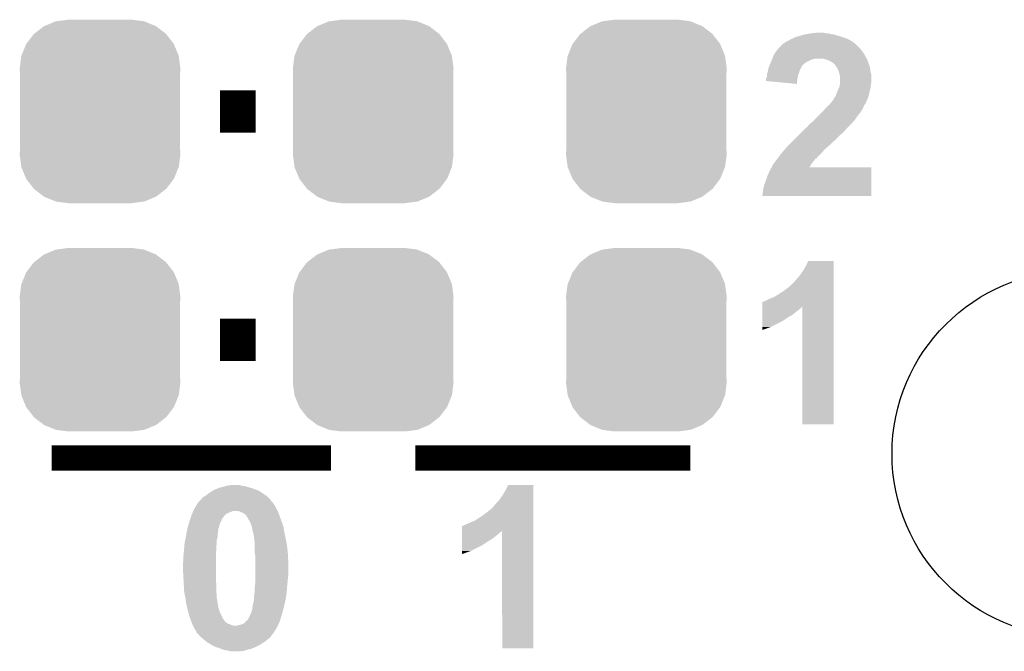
# Model space of a CAD drawing. Extents: x -1.3 to 24.2, y -3.9 to 39.2.
# Tile 30 of 37: x 11.8 to 17.7, y 29 to 32.8. Entities that reach past the tile are written whole.
import ezdxf

# ---------------------------------------------------------------- set-up
doc = ezdxf.new("R2010")
doc.units = 0
doc.layers.get('0').update_dxf_attribs({"linetype": 'CONTINUOUS'})
doc.layers.add('THERMO_10_CLICK_V101_GTO', color=14, linetype='CONTINUOUS')
doc.layers.add('THERMO_10_CLICK_V101_GTS', color=12, linetype='CONTINUOUS')

# ---------------------------------------------------------------- blocks, each defined once
blk = doc.blocks.new('ROUND_11')
blk.add_circle((0, 0), 1.0998)
blk = doc.blocks.new('CUSTOM_69')
for points in [[(-0.333154, 0.513288), (-0.266706, 0.541062), (0.334372, 0.513288), (0.265446, 0.541062)], [(-0.266706, 0.541062), (-0.259492, 0.54202), (0.265446, 0.541062), (0.263068, 0.54202)], [(-0.259492, 0.54202), (-0.1905, 0.55118), (0.263068, 0.54202), (0.1905, 0.55118)], [(-0.394942, 0.46695), (-0.337632, 0.511416), (0.39571, 0.46695), (0.33685, 0.511416)], [(-0.337632, 0.511416), (-0.333154, 0.513288), (0.33685, 0.511416), (0.334372, 0.513288)], [(-0.442246, 0.406212), (-0.39837, 0.46429), (0.442836, 0.406212), (0.397774, 0.46429)], [(-0.39837, 0.46429), (-0.394942, 0.46695), (0.397774, 0.46429), (0.39571, 0.46695)], [(-0.471976, 0.335286), (-0.444708, 0.402952), (0.472482, 0.335286), (0.4442, 0.402952)], [(-0.444708, 0.402952), (-0.442246, 0.406212), (0.4442, 0.402952), (0.442836, 0.406212)], [(-0.4826, 0.25908), (-0.47344, 0.331648), (0.4826, 0.25908), (0.472966, 0.331648)], [(-0.47344, 0.331648), (-0.471976, 0.335286), (0.472966, 0.331648), (0.472482, 0.335286)], [(-0.48133, 0.231872), (-0.4826, 0.25908), (0.48133, 0.231872), (0.4826, 0.25908)], [(-0.48133, -0.231872), (-0.48133, 0.231872), (0.48133, -0.231872), (0.48133, 0.231872)], [(-0.4826, -0.25908), (-0.48133, -0.231872), (0.4826, -0.25908), (0.48133, -0.231872)], [(-0.472964, -0.331648), (-0.4826, -0.25908), (0.47344, -0.331648), (0.4826, -0.25908)], [(-0.472482, -0.335286), (-0.472964, -0.331648), (0.471974, -0.335286), (0.47344, -0.331648)], [(-0.444198, -0.402952), (-0.472482, -0.335286), (0.444708, -0.402952), (0.471974, -0.335286)], [(-0.442836, -0.406212), (-0.444198, -0.402952), (0.442244, -0.406212), (0.444708, -0.402952)], [(-0.397772, -0.46429), (-0.442836, -0.406212), (0.39837, -0.46429), (0.442244, -0.406212)], [(-0.39571, -0.46695), (-0.397772, -0.46429), (0.39494, -0.46695), (0.39837, -0.46429)], [(-0.336848, -0.511416), (-0.39571, -0.46695), (0.337632, -0.511416), (0.39494, -0.46695)], [(-0.334372, -0.513288), (-0.336848, -0.511416), (0.333152, -0.513288), (0.337632, -0.511416)], [(-0.265444, -0.541062), (-0.334372, -0.513288), (0.266706, -0.541062), (0.333152, -0.513288)], [(-0.263068, -0.54202), (-0.265444, -0.541062), (0.25949, -0.54202), (0.266706, -0.541062)], [(-0.1905, -0.55118), (-0.263068, -0.54202), (0.1905, -0.55118), (0.25949, -0.54202)]]:
    blk.add_solid(points)

msp = doc.modelspace()

# ---------------------------------------------------------------- linework, layer by layer
at = {"layer": 'THERMO_10_CLICK_V101_GTO'}
for points, const_width in [([(13.02512, 32.2834), (13.23848, 32.2834)], 0.254), ([(13.02512, 30.9118), (13.23848, 30.9118)], 0.254), ([(12.0142, 30.2006), (13.6906, 30.2006)], 0.1524), ([(14.1986, 30.2006), (15.8496, 30.2006)], 0.1524)]:
    msp.add_lwpolyline(points, dxfattribs=dict(at, const_width=const_width))
for points in [[(16.431258, 32.70504), (16.441418, 32.71012), (16.819882, 32.70504), (16.810992, 32.71012)], [(16.441418, 32.71012), (16.449882, 32.7152), (16.810992, 32.71012), (16.802102, 32.7152)], [(16.449882, 32.7152), (16.454116, 32.71774), (16.802102, 32.7152), (16.796174, 32.71774)], [(16.454116, 32.71774), (16.46682, 32.72282), (16.796174, 32.71774), (16.784318, 32.72282)], [(16.46682, 32.72282), (16.482062, 32.730442), (16.784318, 32.72282), (16.761454, 32.730442)], [(16.482062, 32.730442), (16.499836, 32.73552), (16.761454, 32.730442), (16.74622, 32.73552)], [(16.499836, 32.73552), (16.5354, 32.74568), (16.74622, 32.73552), (16.710662, 32.74568)], [(16.5354, 32.74568), (16.550638, 32.74822), (16.710662, 32.74568), (16.692882, 32.74822)], [(16.550638, 32.74822), (16.581106, 32.753298), (16.692882, 32.74822), (16.677642, 32.753298)], [(16.581106, 32.753298), (16.581118, 32.7533), (16.677642, 32.753298), (16.662402, 32.7533)], [(16.581118, 32.7533), (16.603982, 32.75584), (16.662402, 32.7533), (16.649698, 32.75584)], [(16.359776, 32.636458), (16.37429, 32.656778), (16.888462, 32.636458), (16.87322, 32.656778)], [(16.37429, 32.656778), (16.377922, 32.661862), (16.87322, 32.656778), (16.86814, 32.661862)], [(16.377922, 32.661862), (16.385542, 32.669482), (16.86814, 32.661862), (16.860522, 32.669482)], [(16.385542, 32.669482), (16.390616, 32.674556), (16.860522, 32.669482), (16.857982, 32.674556)], [(16.390616, 32.674556), (16.393156, 32.677094), (16.857982, 32.674556), (16.855446, 32.677094)], [(16.393156, 32.677094), (16.393162, 32.6771), (16.855446, 32.677094), (16.852904, 32.6771)], [(16.393162, 32.6771), (16.405864, 32.6898), (16.852904, 32.6771), (16.840202, 32.6898)], [(16.405864, 32.6898), (16.408406, 32.689806), (16.840202, 32.6898), (16.840196, 32.689806)], [(16.408406, 32.689806), (16.410938, 32.692338), (16.840196, 32.689806), (16.837662, 32.692338)], [(16.410938, 32.692338), (16.410944, 32.692342), (16.837662, 32.692338), (16.837658, 32.692342)], [(16.410944, 32.692342), (16.416018, 32.694882), (16.837658, 32.692342), (16.834102, 32.694882)], [(16.416018, 32.694882), (16.421104, 32.699962), (16.834102, 32.694882), (16.826992, 32.699962)], [(16.421104, 32.699962), (16.431258, 32.70504), (16.826992, 32.699962), (16.819882, 32.70504)], [(16.33728, 32.5882), (16.339312, 32.59328), (16.56334, 32.5882), (16.5735, 32.59328)], [(16.339312, 32.59328), (16.341342, 32.598358), (16.5735, 32.59328), (16.58874, 32.598358)], [(16.341342, 32.598358), (16.34236, 32.6009), (16.58874, 32.598358), (16.601438, 32.6009)], [(16.34236, 32.6009), (16.351504, 32.62376), (16.90855, 32.6009), (16.89608, 32.62376)], [(16.351504, 32.62376), (16.352522, 32.626302), (16.89608, 32.62376), (16.894556, 32.626302)], [(16.352522, 32.626302), (16.359776, 32.636458), (16.894556, 32.626302), (16.888462, 32.636458)], [(16.6624, 32.59582), (16.644618, 32.6009), (16.91132, 32.59582), (16.90855, 32.6009)], [(16.677642, 32.59074), (16.6624, 32.59582), (16.913274, 32.59074), (16.91132, 32.59582)], [(16.690342, 32.58566), (16.677642, 32.59074), (16.915228, 32.58566), (16.913274, 32.59074)], [(16.314842, 32.52216), (16.31696, 32.534862), (16.50492, 32.52216), (16.509152, 32.534862)], [(16.31696, 32.534862), (16.317684, 32.537402), (16.509152, 32.534862), (16.51, 32.537402)], [(16.317684, 32.537402), (16.321314, 32.550102), (16.51, 32.537402), (16.51762, 32.550102)], [(16.321314, 32.550102), (16.32204, 32.552642), (16.51762, 32.550102), (16.51889, 32.552642)], [(16.32204, 32.552642), (16.325302, 32.560256), (16.51889, 32.552642), (16.522698, 32.560256)], [(16.325302, 32.560256), (16.327482, 32.565342), (16.522698, 32.560256), (16.527782, 32.565342)], [(16.327482, 32.565342), (16.332924, 32.57804), (16.527782, 32.565342), (16.543024, 32.57804)], [(16.332924, 32.57804), (16.33728, 32.5882), (16.543024, 32.57804), (16.56334, 32.5882)], [(16.700502, 32.578042), (16.690342, 32.58566), (16.91816, 32.578042), (16.915228, 32.58566)], [(16.710654, 32.57296), (16.700502, 32.578042), (16.920114, 32.57296), (16.91816, 32.578042)], [(16.713194, 32.567896), (16.710654, 32.57296), (16.922062, 32.567896), (16.920114, 32.57296)], [(16.71573, 32.56788), (16.713194, 32.567896), (16.922068, 32.56788), (16.922062, 32.567896)], [(16.719118, 32.562802), (16.71573, 32.56788), (16.92402, 32.562802), (16.922068, 32.56788)], [(16.73098, 32.545018), (16.719118, 32.562802), (16.9291, 32.545018), (16.92402, 32.562802)], [(16.736058, 32.537404), (16.73098, 32.545018), (16.930052, 32.537404), (16.9291, 32.545018)], [(16.740294, 32.5247), (16.736058, 32.537404), (16.93164, 32.5247), (16.930052, 32.537404)], [(16.30426, 32.47644), (16.304262, 32.481524), (16.49222, 32.47644), (16.493236, 32.481524)], [(16.30426, 32.466302), (16.30426, 32.47644), (16.491288, 32.466302), (16.49222, 32.47644)], [(16.304262, 32.481524), (16.30934, 32.491684), (16.493236, 32.481524), (16.495268, 32.491684)], [(16.30934, 32.501838), (16.309342, 32.504382), (16.4973, 32.501838), (16.498252, 32.504382)], [(16.30934, 32.491684), (16.30934, 32.501838), (16.495268, 32.491684), (16.4973, 32.501838)], [(16.309342, 32.504382), (16.31442, 32.51962), (16.498252, 32.504382), (16.503966, 32.51962)], [(16.31442, 32.51962), (16.314842, 32.52216), (16.503966, 32.51962), (16.50492, 32.52216)], [(16.746218, 32.506922), (16.740294, 32.5247), (16.936086, 32.506922), (16.93164, 32.5247)], [(16.746644, 32.504378), (16.746218, 32.506922), (16.93672, 32.504378), (16.936086, 32.506922)], [(16.74876, 32.491682), (16.746644, 32.504378), (16.93672, 32.491682), (16.93672, 32.504378)], [(16.74876, 32.458658), (16.74876, 32.491682), (16.93672, 32.458658), (16.93672, 32.491682)], [(16.489656, 32.448502), (16.30426, 32.466302), (16.489656, 32.448502), (16.491288, 32.466302)], [(16.732794, 32.40278), (16.741502, 32.4231), (16.92656, 32.40278), (16.93164, 32.4231)], [(16.741502, 32.4231), (16.74368, 32.428182), (16.93164, 32.4231), (16.932274, 32.428182)], [(16.74368, 32.428182), (16.747488, 32.44342), (16.932274, 32.428182), (16.93418, 32.44342)], [(16.747488, 32.44342), (16.74876, 32.448502), (16.93418, 32.44342), (16.935026, 32.448502)], [(16.74876, 32.448502), (16.74876, 32.458658), (16.935026, 32.448502), (16.93672, 32.458658)], [(16.703038, 32.3469), (16.70875, 32.354516), (16.90878, 32.3469), (16.91132, 32.354516)], [(16.70875, 32.354516), (16.710658, 32.35706), (16.91132, 32.354516), (16.913856, 32.35706)], [(16.710658, 32.35706), (16.71066, 32.357062), (16.913856, 32.35706), (16.913856, 32.357062)], [(16.71066, 32.357062), (16.710664, 32.359606), (16.913856, 32.357062), (16.914704, 32.359606)], [(16.710664, 32.359606), (16.71574, 32.36722), (16.914704, 32.359606), (16.917242, 32.36722)], [(16.71574, 32.36722), (16.72336, 32.37738), (16.917242, 32.36722), (16.92063, 32.37738)], [(16.72336, 32.37738), (16.724206, 32.37992), (16.92063, 32.37738), (16.921478, 32.37992)], [(16.724206, 32.37992), (16.72844, 32.392618), (16.921478, 32.37992), (16.9243, 32.392618)], [(16.72844, 32.392618), (16.732794, 32.40278), (16.9243, 32.392618), (16.92656, 32.40278)], [(16.64716, 32.28594), (16.661014, 32.30118), (16.876394, 32.28594), (16.885918, 32.30118)], [(16.661014, 32.30118), (16.672562, 32.313882), (16.885918, 32.30118), (16.891362, 32.313882)], [(16.672562, 32.313882), (16.678912, 32.318962), (16.891362, 32.313882), (16.89354, 32.318962)], [(16.678912, 32.318962), (16.685262, 32.324042), (16.89354, 32.318962), (16.896926, 32.324042)], [(16.685262, 32.324042), (16.693386, 32.334198), (16.896926, 32.324042), (16.903698, 32.334198)], [(16.693386, 32.334198), (16.69542, 32.33674), (16.903698, 32.334198), (16.904714, 32.33674)], [(16.69542, 32.33674), (16.703038, 32.3469), (16.904714, 32.33674), (16.90878, 32.3469)], [(16.594326, 32.232598), (16.59636, 32.23514), (16.837658, 32.232598), (16.839436, 32.23514)], [(16.59636, 32.23514), (16.61922, 32.258), (16.839436, 32.23514), (16.85544, 32.258)], [(16.61922, 32.258), (16.64208, 32.28086), (16.85544, 32.258), (16.87322, 32.28086)], [(16.64208, 32.28086), (16.64716, 32.28594), (16.87322, 32.28086), (16.876394, 32.28594)], [(16.52778, 32.1691), (16.54454, 32.18434), (16.778392, 32.1691), (16.79194, 32.18434)], [(16.54454, 32.18434), (16.55572, 32.194504), (16.79194, 32.18434), (16.802102, 32.194504)], [(16.55572, 32.194504), (16.555726, 32.197046), (16.802102, 32.194504), (16.804644, 32.197046)], [(16.555726, 32.197046), (16.5735, 32.21482), (16.804644, 32.197046), (16.822418, 32.21482)], [(16.5735, 32.21482), (16.573502, 32.214822), (16.822418, 32.21482), (16.822418, 32.214822)], [(16.573502, 32.214822), (16.586202, 32.222444), (16.822418, 32.214822), (16.828138, 32.222444)], [(16.586202, 32.222444), (16.588228, 32.224978), (16.828138, 32.222444), (16.83004, 32.224978)], [(16.588228, 32.224978), (16.594326, 32.232598), (16.83004, 32.224978), (16.837658, 32.232598)], [(16.464278, 32.1056), (16.497298, 32.13862), (16.713196, 32.1056), (16.74622, 32.13862)], [(16.497298, 32.13862), (16.520158, 32.16148), (16.74622, 32.13862), (16.77162, 32.16148)], [(16.520158, 32.16148), (16.52778, 32.1691), (16.77162, 32.16148), (16.778392, 32.1691)], [(16.40985, 32.04718), (16.41856, 32.05734), (16.6497, 32.04718), (16.659858, 32.05734)], [(16.41856, 32.05734), (16.425228, 32.064962), (16.659858, 32.05734), (16.66748, 32.064962)], [(16.425228, 32.064962), (16.436338, 32.07766), (16.66748, 32.064962), (16.682296, 32.07766)], [(16.436338, 32.07766), (16.438878, 32.0802), (16.682296, 32.07766), (16.68526, 32.0802)], [(16.438878, 32.0802), (16.454116, 32.095438), (16.68526, 32.0802), (16.700498, 32.095438)], [(16.454116, 32.095438), (16.4592, 32.100522), (16.700498, 32.095438), (16.708116, 32.100522)], [(16.4592, 32.100522), (16.464262, 32.105584), (16.708116, 32.100522), (16.710654, 32.105584)], [(16.464262, 32.105584), (16.464278, 32.1056), (16.710654, 32.105584), (16.713196, 32.1056)], [(16.3703, 31.99638), (16.372326, 31.998914), (16.5989, 31.99638), (16.601434, 31.998914)], [(16.372326, 31.998914), (16.372332, 31.99892), (16.601434, 31.998914), (16.603976, 31.99892)], [(16.372332, 31.99892), (16.376394, 32.003998), (16.603976, 31.99892), (16.609058, 32.003998)], [(16.376394, 32.003998), (16.38046, 32.00908), (16.609058, 32.003998), (16.612446, 32.00908)], [(16.38046, 32.00908), (16.382152, 32.011618), (16.612446, 32.00908), (16.61414, 32.011618)], [(16.382152, 32.011618), (16.39062, 32.02432), (16.61414, 32.011618), (16.628958, 32.02432)], [(16.39062, 32.02432), (16.392734, 32.026858), (16.628958, 32.02432), (16.63192, 32.026858)], [(16.392734, 32.026858), (16.40332, 32.03956), (16.63192, 32.026858), (16.643032, 32.03956)], [(16.40332, 32.03956), (16.40985, 32.04718), (16.643032, 32.03956), (16.6497, 32.04718)], [(16.32712, 31.9278), (16.338046, 31.948096), (16.936716, 31.9278), (16.93672, 31.948096)], [(16.338046, 31.948096), (16.338058, 31.94812), (16.93672, 31.948096), (16.565922, 31.94812)], [(16.338058, 31.94812), (16.3449, 31.960826), (16.565922, 31.94812), (16.57315, 31.960826)], [(16.3449, 31.960826), (16.344906, 31.963366), (16.57315, 31.960826), (16.574596, 31.963366)], [(16.344906, 31.963366), (16.347438, 31.9659), (16.574596, 31.963366), (16.576038, 31.9659)], [(16.347438, 31.9659), (16.347442, 31.965904), (16.576038, 31.9659), (16.57604, 31.965904)], [(16.347442, 31.965904), (16.349982, 31.970978), (16.57604, 31.965904), (16.579664, 31.970978)], [(16.349982, 31.970978), (16.35506, 31.976062), (16.579664, 31.970978), (16.583296, 31.976062)], [(16.35506, 31.976062), (16.360774, 31.98368), (16.583296, 31.976062), (16.58874, 31.98368)], [(16.360774, 31.98368), (16.364582, 31.988758), (16.58874, 31.98368), (16.593818, 31.988758)], [(16.364582, 31.988758), (16.3703, 31.99638), (16.593818, 31.988758), (16.5989, 31.99638)], [(16.30172, 31.8643), (16.31188, 31.89478), (16.936708, 31.8643), (16.936712, 31.89478)], [(16.31188, 31.89478), (16.32712, 31.9278), (16.936712, 31.89478), (16.936716, 31.9278)], [(16.28648, 31.810962), (16.291562, 31.83636), (16.9367, 31.810962), (16.936704, 31.83636)], [(16.291562, 31.83636), (16.30172, 31.8643), (16.936704, 31.83636), (16.936708, 31.8643)], [(16.2814, 31.775424), (16.281402, 31.780484), (16.936696, 31.775424), (16.936696, 31.780484)], [(16.936696, 31.7754), (16.2814, 31.775424), (16.936696, 31.7754), (16.936696, 31.775424)], [(16.281402, 31.780484), (16.28394, 31.785564), (16.936696, 31.780484), (16.936696, 31.785564)], [(16.28394, 31.785564), (16.283942, 31.793182), (16.936696, 31.785564), (16.936698, 31.793182)], [(16.283942, 31.793182), (16.28648, 31.800804), (16.936698, 31.793182), (16.936698, 31.800804)], [(16.28648, 31.800804), (16.28648, 31.810962), (16.936698, 31.800804), (16.9367, 31.810962)], [(16.525242, 31.32328), (16.54302, 31.35376), (16.710658, 31.32328), (16.710658, 31.35376)], [(16.54302, 31.35376), (16.558262, 31.384216), (16.710658, 31.35376), (16.71066, 31.384216)], [(16.558262, 31.384216), (16.558276, 31.38424), (16.71066, 31.384216), (16.558276, 31.38424)], [(16.4846, 31.27248), (16.504918, 31.295338), (16.710656, 31.27248), (16.710656, 31.295338)], [(16.504918, 31.295338), (16.525242, 31.32328), (16.710656, 31.295338), (16.710658, 31.32328)], [(16.43888, 31.226762), (16.441424, 31.2293), (16.710656, 31.226762), (16.710656, 31.2293)], [(16.441424, 31.2293), (16.443966, 31.229316), (16.710656, 31.2293), (16.710656, 31.229316)], [(16.443966, 31.229316), (16.446504, 31.234378), (16.710656, 31.229316), (16.710656, 31.234378)], [(16.446504, 31.234378), (16.454122, 31.239462), (16.710656, 31.234378), (16.710656, 31.239462)], [(16.454122, 31.239462), (16.46936, 31.2547), (16.710656, 31.239462), (16.710656, 31.2547)], [(16.46936, 31.2547), (16.4846, 31.27248), (16.710656, 31.2547), (16.710656, 31.27248)], [(16.352522, 31.16834), (16.37792, 31.183578), (16.710654, 31.16834), (16.710654, 31.183578)], [(16.37792, 31.183578), (16.4084, 31.2039), (16.710654, 31.183578), (16.710654, 31.2039)], [(16.4084, 31.2039), (16.43888, 31.226762), (16.710654, 31.2039), (16.710656, 31.226762)], [(16.281418, 31.10992), (16.281424, 31.13786), (16.710652, 31.10992), (16.710652, 31.13786)], [(16.281418, 31.109904), (16.281418, 31.10992), (16.520154, 31.109904), (16.522676, 31.10992)], [(16.281418, 31.10484), (16.281418, 31.109904), (16.517614, 31.10484), (16.520154, 31.109904)], [(16.281424, 31.13786), (16.28394, 31.137884), (16.710652, 31.13786), (16.710652, 31.137884)], [(16.28394, 31.137884), (16.283964, 31.1404), (16.710652, 31.137884), (16.710654, 31.1404)], [(16.283964, 31.1404), (16.289024, 31.140402), (16.710654, 31.1404), (16.710654, 31.140402)], [(16.289024, 31.140402), (16.30934, 31.15056), (16.710654, 31.140402), (16.710654, 31.15056)], [(16.30934, 31.15056), (16.32712, 31.15818), (16.710654, 31.15056), (16.710654, 31.15818)], [(16.32712, 31.15818), (16.352522, 31.16834), (16.710654, 31.15818), (16.710654, 31.16834)], [(16.5227, 30.403824), (16.522676, 31.10992), (16.710636, 30.403824), (16.710652, 31.10992)], [(16.28141, 31.04642), (16.281412, 31.056582), (16.436338, 31.04642), (16.454122, 31.056582)], [(16.281412, 31.06674), (16.281416, 31.08706), (16.46936, 31.06674), (16.49476, 31.08706)], [(16.281412, 31.056582), (16.281412, 31.06674), (16.454122, 31.056582), (16.46936, 31.06674)], [(16.281416, 31.09468), (16.281418, 31.102298), (16.504918, 31.09468), (16.512542, 31.102298)], [(16.281416, 31.08706), (16.281416, 31.09468), (16.49476, 31.08706), (16.504918, 31.09468)], [(16.281418, 31.102298), (16.281418, 31.10484), (16.512542, 31.102298), (16.517614, 31.10484)], [(16.281402, 30.988), (16.281406, 31.021022), (16.332198, 30.988), (16.39824, 31.021022)], [(16.281406, 31.021022), (16.281408, 31.03372), (16.39824, 31.021022), (16.41856, 31.03372)], [(16.281408, 31.03372), (16.28141, 31.04642), (16.41856, 31.03372), (16.436338, 31.04642)], [(16.2814, 30.970252), (16.281402, 30.988), (16.2814, 30.970252), (16.332198, 30.988)], [(16.710636, 30.4038), (16.5227, 30.403824), (16.710636, 30.4038), (16.710636, 30.403824)], [(12.950824, 29.9847), (12.954, 29.98724), (13.28674, 29.9847), (13.283186, 29.98724)], [(12.954, 29.98724), (12.969238, 29.9974), (13.283186, 29.98724), (13.268962, 29.9974)], [(12.969238, 29.9974), (12.984478, 30.00756), (13.268962, 29.9974), (13.251182, 30.00756)], [(12.984478, 30.00756), (12.996326, 30.012638), (13.251182, 30.00756), (13.2334, 30.012638)], [(12.996326, 30.012638), (13.00226, 30.01518), (13.2334, 30.012638), (13.227472, 30.01518)], [(13.00226, 30.01518), (13.015808, 30.02026), (13.227472, 30.01518), (13.215622, 30.02026)], [(13.015808, 30.02026), (13.022582, 30.0228), (13.215622, 30.02026), (13.206732, 30.0228)], [(13.022582, 30.0228), (13.042898, 30.02788), (13.206732, 30.0228), (13.188952, 30.02788)], [(13.042898, 30.02788), (13.051366, 30.03042), (13.188952, 30.02788), (13.18006, 30.03042)], [(13.051366, 30.03042), (13.059834, 30.03296), (13.18006, 30.03042), (13.16736, 30.03296)], [(13.059834, 30.03296), (13.068302, 30.0355), (13.16736, 30.03296), (13.15212, 30.0355)], [(13.068302, 30.0355), (13.091162, 30.03804), (13.15212, 30.0355), (13.141958, 30.03804)], [(14.721842, 29.97708), (14.73962, 30.00756), (14.907258, 29.97708), (14.907258, 30.00756)], [(14.73962, 30.00756), (14.754862, 30.038016), (14.907258, 30.00756), (14.90726, 30.038016)], [(14.754862, 30.038016), (14.754876, 30.03804), (14.90726, 30.038016), (14.754876, 30.03804)], [(12.887112, 29.92374), (12.892192, 29.931358), (13.3477, 29.92374), (13.342622, 29.931358)], [(12.892192, 29.931358), (12.895568, 29.936424), (13.342622, 29.931358), (13.340086, 29.936424)], [(12.895568, 29.936424), (12.89558, 29.93644), (13.340086, 29.936424), (13.33755, 29.93644)], [(12.89558, 29.93644), (12.895582, 29.936442), (13.33755, 29.93644), (13.33755, 29.936442)], [(12.895582, 29.936442), (12.91082, 29.951682), (13.33755, 29.936442), (13.32611, 29.951682)], [(12.91082, 29.951682), (12.914626, 29.956758), (13.32611, 29.951682), (13.3223, 29.956758)], [(12.914626, 29.956758), (12.918442, 29.961842), (13.3223, 29.956758), (13.317218, 29.961842)], [(12.918442, 29.961842), (12.928602, 29.969462), (13.317218, 29.961842), (13.309598, 29.969462)], [(12.928602, 29.969462), (12.932828, 29.971998), (13.309598, 29.969462), (13.307062, 29.971998)], [(12.932828, 29.971998), (12.9413, 29.97708), (13.307062, 29.971998), (13.298932, 29.97708)], [(12.9413, 29.97708), (12.950824, 29.9847), (13.298932, 29.97708), (13.28674, 29.9847)], [(14.6812, 29.92628), (14.701518, 29.949138), (14.907256, 29.92628), (14.907256, 29.949138)], [(14.701518, 29.949138), (14.721842, 29.97708), (14.907256, 29.949138), (14.907258, 29.97708)], [(12.854516, 29.86024), (12.85769, 29.86786), (13.055602, 29.86024), (13.06576, 29.86786)], [(12.85769, 29.86786), (12.859808, 29.87294), (13.06576, 29.86786), (13.07846, 29.87294)], [(12.859808, 29.87294), (12.861924, 29.878022), (13.07846, 29.87294), (13.088622, 29.878022)], [(12.861924, 29.878022), (12.862982, 29.88056), (13.088622, 29.878022), (13.098782, 29.88056)], [(12.862982, 29.88056), (12.86404, 29.8831), (13.098782, 29.88056), (13.103864, 29.8831)], [(12.86404, 29.8831), (12.8651, 29.885642), (13.37056, 29.8831), (13.369108, 29.885642)], [(12.8651, 29.885642), (12.87341, 29.900878), (13.369108, 29.885642), (13.3604, 29.900878)], [(12.87341, 29.900878), (12.88034, 29.91358), (13.3604, 29.900878), (13.355322, 29.91358)], [(12.88034, 29.913582), (12.887112, 29.92374), (13.35532, 29.913582), (13.3477, 29.92374)], [(12.88034, 29.91358), (12.88034, 29.913582), (13.355322, 29.91358), (13.35532, 29.913582)], [(13.141962, 29.880558), (13.129262, 29.8831), (13.37165, 29.880558), (13.37056, 29.8831)], [(13.152122, 29.87548), (13.141962, 29.880558), (13.373826, 29.87548), (13.37165, 29.880558)], [(13.159746, 29.872938), (13.152122, 29.87548), (13.374916, 29.872938), (13.373826, 29.87548)], [(13.167362, 29.86786), (13.159746, 29.872938), (13.377092, 29.86786), (13.374916, 29.872938)], [(13.172438, 29.86532), (13.167362, 29.86786), (13.37818, 29.86532), (13.377092, 29.86786)], [(14.605, 29.8577), (14.63548, 29.880562), (14.907254, 29.8577), (14.907256, 29.880562)], [(14.63548, 29.880562), (14.638024, 29.8831), (14.907256, 29.880562), (14.907256, 29.8831)], [(14.638024, 29.8831), (14.640566, 29.883116), (14.907256, 29.8831), (14.907256, 29.883116)], [(14.640566, 29.883116), (14.643104, 29.888178), (14.907256, 29.883116), (14.907256, 29.888178)], [(14.643104, 29.888178), (14.650722, 29.893262), (14.907256, 29.888178), (14.907256, 29.893262)], [(14.650722, 29.893262), (14.66596, 29.9085), (14.907256, 29.893262), (14.907256, 29.9085)], [(14.66596, 29.9085), (14.6812, 29.92628), (14.907256, 29.9085), (14.907256, 29.92628)], [(12.835988, 29.804362), (12.840676, 29.8196), (13.02258, 29.804362), (13.0302, 29.8196)], [(12.840676, 29.8196), (12.84224, 29.82468), (13.0302, 29.8196), (13.03223, 29.82468)], [(12.84224, 29.82468), (12.84478, 29.832304), (13.03223, 29.82468), (13.03528, 29.832304)], [(12.84478, 29.832304), (12.849014, 29.845002), (13.03528, 29.832304), (13.042902, 29.845002)], [(12.849014, 29.845002), (12.850706, 29.85008), (13.042902, 29.845002), (13.04798, 29.85008)], [(12.850706, 29.85008), (12.8524, 29.855158), (13.04798, 29.85008), (13.051364, 29.855158)], [(12.8524, 29.855158), (12.853458, 29.857702), (13.051364, 29.855158), (13.053062, 29.857702)], [(12.853458, 29.857702), (12.854516, 29.86024), (13.053062, 29.857702), (13.055602, 29.86024)], [(13.17244, 29.865318), (13.172438, 29.86532), (13.378182, 29.865318), (13.37818, 29.86532)], [(13.17752, 29.860238), (13.17244, 29.865318), (13.379874, 29.860238), (13.378182, 29.865318)], [(13.185142, 29.850078), (13.17752, 29.860238), (13.383262, 29.850078), (13.379874, 29.860238)], [(13.189714, 29.84246), (13.185142, 29.850078), (13.3858, 29.84246), (13.383262, 29.850078)], [(13.20038, 29.82468), (13.189714, 29.84246), (13.392914, 29.82468), (13.3858, 29.84246)], [(13.20419, 29.817062), (13.20038, 29.82468), (13.39596, 29.817062), (13.392914, 29.82468)], [(13.208, 29.80944), (13.20419, 29.817062), (13.398502, 29.80944), (13.39596, 29.817062)], [(13.21308, 29.796738), (13.208, 29.80944), (13.402736, 29.796738), (13.398502, 29.80944)], [(14.50594, 29.80436), (14.52372, 29.81198), (14.907254, 29.80436), (14.907254, 29.81198)], [(14.52372, 29.81198), (14.549122, 29.82214), (14.907254, 29.81198), (14.907254, 29.82214)], [(14.549122, 29.82214), (14.57452, 29.837378), (14.907254, 29.82214), (14.907254, 29.837378)], [(14.57452, 29.837378), (14.605, 29.8577), (14.907254, 29.837378), (14.907254, 29.8577)], [(12.821724, 29.740862), (12.823288, 29.751022), (13.00988, 29.740862), (13.01242, 29.751022)], [(12.823288, 29.751022), (12.82446, 29.75864), (13.01242, 29.751022), (13.01242, 29.75864)], [(12.82446, 29.75864), (12.825046, 29.761182), (13.01242, 29.75864), (13.012422, 29.761182)], [(12.825046, 29.761182), (12.826804, 29.768804), (13.012422, 29.761182), (13.01496, 29.768804)], [(12.826804, 29.768804), (12.829734, 29.781498), (13.01496, 29.768804), (13.014982, 29.781498)], [(12.829734, 29.781498), (12.82974, 29.781522), (13.014982, 29.781498), (13.017498, 29.781522)], [(12.82974, 29.781522), (12.830322, 29.784042), (13.017498, 29.781522), (13.0175, 29.784042)], [(12.830322, 29.784042), (12.83208, 29.791658), (13.0175, 29.784042), (13.019404, 29.791658)], [(12.83208, 29.791658), (12.835988, 29.804362), (13.019404, 29.791658), (13.02258, 29.804362)], [(13.215114, 29.78658), (13.21308, 29.796738), (13.40612, 29.78658), (13.402736, 29.796738)], [(13.215622, 29.784038), (13.215114, 29.78658), (13.406512, 29.784038), (13.40612, 29.78658)], [(13.21816, 29.778956), (13.215622, 29.784038), (13.407294, 29.778956), (13.406512, 29.784038)], [(13.21816, 29.773878), (13.21816, 29.778956), (13.408076, 29.773878), (13.407294, 29.778956)], [(13.220702, 29.76118), (13.21816, 29.773878), (13.410028, 29.76118), (13.408076, 29.773878)], [(13.223242, 29.75356), (13.220702, 29.76118), (13.4112, 29.75356), (13.410028, 29.76118)], [(13.22578, 29.745938), (13.223242, 29.75356), (13.412834, 29.745938), (13.4112, 29.75356)], [(14.478016, 29.74848), (14.478018, 29.756098), (14.701518, 29.74848), (14.709142, 29.756098)], [(14.478018, 29.763682), (14.478024, 29.79166), (14.907252, 29.763682), (14.907252, 29.79166)], [(14.478018, 29.758638), (14.478018, 29.763682), (14.714216, 29.758638), (14.719258, 29.763682)], [(14.478018, 29.756098), (14.478018, 29.758638), (14.709142, 29.756098), (14.714216, 29.758638)], [(14.478024, 29.79166), (14.48054, 29.791684), (14.907252, 29.79166), (14.907252, 29.791684)], [(14.48054, 29.791684), (14.480564, 29.7942), (14.907252, 29.791684), (14.907254, 29.7942)], [(14.480564, 29.7942), (14.485624, 29.794202), (14.907254, 29.7942), (14.907254, 29.794202)], [(14.485624, 29.794202), (14.50594, 29.80436), (14.907254, 29.794202), (14.907254, 29.80436)], [(14.7193, 29.057624), (14.719258, 29.763682), (14.907236, 29.057624), (14.907252, 29.763682)], [(12.809854, 29.66974), (12.81176, 29.6926), (13.00226, 29.66974), (13.004798, 29.6926)], [(12.81176, 29.692602), (12.815276, 29.707844), (13.0048, 29.692602), (13.0048, 29.707844)], [(12.81176, 29.6926), (12.81176, 29.692602), (13.004798, 29.6926), (13.0048, 29.692602)], [(12.815276, 29.707844), (12.81938, 29.72562), (13.0048, 29.707844), (13.009878, 29.72562)], [(12.81938, 29.725622), (12.821724, 29.740862), (13.00988, 29.725622), (13.00988, 29.740862)], [(12.81938, 29.72562), (12.81938, 29.725622), (13.009878, 29.72562), (13.00988, 29.725622)], [(13.229772, 29.718), (13.22578, 29.745938), (13.41882, 29.718), (13.412834, 29.745938)], [(13.23086, 29.71038), (13.229772, 29.718), (13.42025, 29.71038), (13.41882, 29.718)], [(13.233062, 29.67736), (13.23086, 29.71038), (13.42644, 29.67736), (13.42025, 29.71038)], [(14.478008, 29.68752), (14.47801, 29.70022), (14.61516, 29.68752), (14.632938, 29.70022)], [(14.47801, 29.70022), (14.478012, 29.710382), (14.632938, 29.70022), (14.650722, 29.710382)], [(14.478012, 29.72054), (14.478016, 29.74086), (14.66596, 29.72054), (14.69136, 29.74086)], [(14.478012, 29.710382), (14.478012, 29.72054), (14.650722, 29.710382), (14.66596, 29.72054)], [(14.478016, 29.74086), (14.478016, 29.74848), (14.69136, 29.74086), (14.701518, 29.74848)], [(12.805756, 29.62402), (12.808064, 29.649418), (12.99972, 29.62402), (13.00226, 29.649418)], [(12.808064, 29.649418), (12.80922, 29.66212), (13.00226, 29.649418), (13.00226, 29.66212)], [(12.80922, 29.66212), (12.809854, 29.66974), (13.00226, 29.66212), (13.00226, 29.66974)], [(13.2334, 29.672282), (13.233062, 29.67736), (13.427076, 29.672282), (13.42644, 29.67736)], [(13.2334, 29.63672), (13.2334, 29.672282), (13.43152, 29.63672), (13.427076, 29.672282)], [(13.2334, 29.63164), (13.2334, 29.63672), (13.431788, 29.63164), (13.43152, 29.63672)], [(13.23594, 29.613858), (13.2334, 29.63164), (13.432724, 29.613858), (13.431788, 29.63164)], [(14.478, 29.624052), (14.478002, 29.6418), (14.478, 29.624052), (14.528798, 29.6418)], [(14.478002, 29.6418), (14.478006, 29.674822), (14.528798, 29.6418), (14.59484, 29.674822)], [(14.478006, 29.674822), (14.478008, 29.68752), (14.59484, 29.674822), (14.61516, 29.68752)], [(12.8016, 29.5656), (12.80414, 29.585922), (12.99972, 29.5656), (12.99972, 29.585922)], [(12.80414, 29.60624), (12.805756, 29.62402), (12.99972, 29.60624), (12.99972, 29.62402)], [(12.80414, 29.585922), (12.80414, 29.60624), (12.99972, 29.585922), (12.99972, 29.60624)], [(13.23594, 29.588462), (13.23594, 29.613858), (13.43406, 29.588462), (13.432724, 29.613858)], [(13.23594, 29.49194), (13.23594, 29.588462), (13.43406, 29.49194), (13.43406, 29.588462)], [(12.8016, 29.5402), (12.8016, 29.5656), (12.99972, 29.5402), (12.99972, 29.5656)], [(12.80414, 29.4894), (12.8016, 29.5402), (12.99972, 29.4894), (12.99972, 29.5402)], [(12.805694, 29.461462), (12.80414, 29.4894), (12.99972, 29.461462), (12.99972, 29.4894)], [(12.80668, 29.44368), (12.805694, 29.461462), (13.00226, 29.44368), (12.99972, 29.461462)], [(13.23594, 29.47162), (13.23594, 29.49194), (13.43152, 29.47162), (13.43406, 29.49194)], [(13.23594, 29.4513), (13.23594, 29.47162), (13.429672, 29.4513), (13.43152, 29.47162)], [(12.808798, 29.405578), (12.80668, 29.44368), (13.00226, 29.405578), (13.00226, 29.44368)], [(12.80922, 29.39796), (12.808798, 29.405578), (13.002738, 29.39796), (13.00226, 29.405578)], [(12.815824, 29.36494), (12.80922, 29.39796), (13.0048, 29.36494), (13.002738, 29.39796)], [(13.23086, 29.38526), (13.2334, 29.40558), (13.4239, 29.38526), (13.425592, 29.40558)], [(13.2334, 29.425902), (13.23594, 29.4513), (13.427362, 29.425902), (13.429672, 29.4513)], [(13.2334, 29.41574), (13.2334, 29.425902), (13.42644, 29.41574), (13.427362, 29.425902)], [(13.2334, 29.40558), (13.2334, 29.41574), (13.425592, 29.40558), (13.42644, 29.41574)], [(12.81684, 29.359858), (12.815824, 29.36494), (13.005526, 29.359858), (13.0048, 29.36494)], [(12.821196, 29.32938), (12.81684, 29.359858), (13.00988, 29.32938), (13.005526, 29.359858)], [(13.223238, 29.3243), (13.22832, 29.349698), (13.412372, 29.3243), (13.418232, 29.349698)], [(13.22832, 29.367478), (13.23086, 29.38526), (13.421164, 29.367478), (13.4239, 29.38526)], [(13.22832, 29.35224), (13.22832, 29.367478), (13.41882, 29.35224), (13.421164, 29.367478)], [(13.22832, 29.349698), (13.22832, 29.35224), (13.418232, 29.349698), (13.41882, 29.35224)], [(12.82192, 29.3243), (12.821196, 29.32938), (13.010728, 29.3243), (13.00988, 29.32938)], [(12.827782, 29.298904), (12.82192, 29.3243), (13.014958, 29.298904), (13.010728, 29.3243)], [(12.828366, 29.296368), (12.827782, 29.298904), (13.017494, 29.296368), (13.014958, 29.298904)], [(12.82954, 29.291284), (12.828366, 29.296368), (13.0175, 29.291284), (13.017494, 29.296368)], [(12.82954, 29.29128), (12.82954, 29.291284), (13.017502, 29.29128), (13.0175, 29.291284)], [(12.836468, 29.265878), (12.82954, 29.29128), (13.02766, 29.265878), (13.017502, 29.29128)], [(13.21308, 29.273498), (13.216256, 29.286202), (13.39967, 29.273498), (13.40358, 29.286202)], [(13.216256, 29.286202), (13.21816, 29.293818), (13.40358, 29.286202), (13.405336, 29.293818)], [(13.21816, 29.301436), (13.220698, 29.306516), (13.407094, 29.301436), (13.408266, 29.306516)], [(13.21816, 29.293818), (13.21816, 29.301436), (13.405336, 29.293818), (13.407094, 29.301436)], [(13.220698, 29.306516), (13.2207, 29.316676), (13.408266, 29.306516), (13.410612, 29.316676)], [(13.2207, 29.316676), (13.223238, 29.3243), (13.410612, 29.316676), (13.412372, 29.3243)], [(12.83716, 29.26334), (12.836468, 29.265878), (13.029184, 29.26334), (13.02766, 29.265878)], [(12.840208, 29.253184), (12.83716, 29.26334), (13.03528, 29.253184), (13.029184, 29.26334)], [(12.84478, 29.237942), (12.840208, 29.253184), (13.04036, 29.237942), (13.03528, 29.253184)], [(12.84478, 29.237938), (12.84478, 29.237942), (13.040364, 29.237938), (13.04036, 29.237942)], [(12.849542, 29.22524), (12.84478, 29.237938), (13.05052, 29.22524), (13.040364, 29.237938)], [(12.85335, 29.215088), (12.849542, 29.22524), (13.058136, 29.215088), (13.05052, 29.22524)], [(13.177512, 29.215076), (13.17752, 29.217614), (13.380948, 29.215076), (13.382102, 29.217614)], [(13.17752, 29.217614), (13.180058, 29.220158), (13.382102, 29.217614), (13.383258, 29.220158)], [(13.180058, 29.220158), (13.18006, 29.22016), (13.383258, 29.220158), (13.38326, 29.22016)], [(13.18006, 29.22016), (13.187678, 29.225238), (13.38326, 29.22016), (13.384822, 29.225238)], [(13.187678, 29.225238), (13.192758, 29.232858), (13.384822, 29.225238), (13.387166, 29.232858)], [(13.192758, 29.232858), (13.21308, 29.273498), (13.387166, 29.232858), (13.39967, 29.273498)], [(12.853354, 29.21508), (12.85335, 29.215088), (13.060674, 29.21508), (13.058136, 29.215088)], [(12.85621, 29.207464), (12.853354, 29.21508), (13.068298, 29.207464), (13.060674, 29.21508)], [(12.858116, 29.20238), (12.85621, 29.207464), (13.083538, 29.20238), (13.068298, 29.207464)], [(12.86002, 29.1973), (12.858116, 29.20238), (13.093698, 29.1973), (13.083538, 29.20238)], [(12.86129, 29.19476), (12.86002, 29.1973), (13.103858, 29.19476), (13.093698, 29.1973)], [(12.86256, 29.19222), (12.86129, 29.19476), (13.37056, 29.19222), (13.371714, 29.19476)], [(12.86764, 29.18206), (12.86256, 29.19222), (13.365016, 29.18206), (13.37056, 29.19222)], [(12.87526, 29.169358), (12.86764, 29.18206), (13.358088, 29.169358), (13.365016, 29.18206)], [(12.87865, 29.164278), (12.87526, 29.169358), (13.355318, 29.164278), (13.358088, 29.169358)], [(12.880338, 29.161744), (12.87865, 29.164278), (13.353544, 29.161744), (13.355318, 29.164278)], [(12.88288, 29.154122), (12.880338, 29.161744), (13.348208, 29.154122), (13.353544, 29.161744)], [(13.129256, 29.19476), (13.136882, 29.1973), (13.371714, 29.19476), (13.372868, 29.1973)], [(13.136882, 29.1973), (13.157198, 29.202378), (13.372868, 29.1973), (13.375176, 29.202378)], [(13.157198, 29.202378), (13.167356, 29.20746), (13.375176, 29.202378), (13.377486, 29.20746)], [(13.167356, 29.20746), (13.177512, 29.215076), (13.377486, 29.20746), (13.380948, 29.215076)], [(12.885414, 29.149056), (12.88288, 29.154122), (13.344662, 29.149056), (13.348208, 29.154122)], [(12.887954, 29.14904), (12.885414, 29.149056), (13.34465, 29.14904), (13.344662, 29.149056)], [(12.896848, 29.138878), (12.887954, 29.14904), (13.337538, 29.138878), (13.34465, 29.14904)], [(12.89907, 29.13634), (12.896848, 29.138878), (13.335, 29.13634), (13.337538, 29.138878)], [(12.905738, 29.12872), (12.89907, 29.13634), (13.329918, 29.12872), (13.335, 29.13634)], [(12.905742, 29.128718), (12.905738, 29.12872), (13.329918, 29.128718), (13.329918, 29.12872)], [(12.920556, 29.11602), (12.905742, 29.128718), (13.317218, 29.11602), (13.329918, 29.128718)], [(12.929446, 29.1084), (12.920556, 29.11602), (13.30706, 29.1084), (13.317218, 29.11602)], [(12.941298, 29.09824), (12.929446, 29.1084), (13.29436, 29.09824), (13.30706, 29.1084)], [(12.941302, 29.098238), (12.941298, 29.09824), (13.294358, 29.098238), (13.29436, 29.09824)], [(12.953488, 29.090622), (12.941302, 29.098238), (13.28166, 29.090622), (13.294358, 29.098238)], [(12.96162, 29.08554), (12.953488, 29.090622), (13.274038, 29.08554), (13.28166, 29.090622)], [(12.970508, 29.080462), (12.96162, 29.08554), (13.266422, 29.080462), (13.274038, 29.08554)], [(12.979402, 29.07538), (12.970508, 29.080462), (13.257528, 29.07538), (13.266422, 29.080462)], [(12.989562, 29.0703), (12.979402, 29.07538), (13.24864, 29.0703), (13.257528, 29.07538)], [(12.99972, 29.06522), (12.989562, 29.0703), (13.236786, 29.06522), (13.24864, 29.0703)], [(13.0175, 29.060142), (12.99972, 29.06522), (13.224936, 29.060142), (13.236786, 29.06522)], [(13.029354, 29.05506), (13.0175, 29.060142), (13.213078, 29.05506), (13.224936, 29.060142)], [(13.035278, 29.05252), (13.029354, 29.05506), (13.201652, 29.05252), (13.213078, 29.05506)], [(13.044176, 29.049978), (13.035278, 29.05252), (13.19022, 29.049978), (13.201652, 29.05252)], [(13.053058, 29.04744), (13.044176, 29.049978), (13.182602, 29.04744), (13.19022, 29.049978)], [(13.0683, 29.0449), (13.053058, 29.04744), (13.17498, 29.0449), (13.182602, 29.04744)], [(13.081, 29.04236), (13.0683, 29.0449), (13.167358, 29.04236), (13.17498, 29.0449)], [(13.093698, 29.03982), (13.081, 29.04236), (13.141962, 29.03982), (13.167358, 29.04236)], [(14.907236, 29.0576), (14.7193, 29.057624), (14.907236, 29.0576), (14.907236, 29.057624)]]:
    msp.add_solid(points, dxfattribs=at)

# ---------------------------------------------------------------- block references
at = {"layer": 'THERMO_10_CLICK_V101_GTS'}
for name, p in [('CUSTOM_69', (12.30376, 32.2834)), ('CUSTOM_69', (13.9446, 32.2834)), ('CUSTOM_69', (15.58544, 32.2834)), ('CUSTOM_69', (12.30376, 30.9118)), ('CUSTOM_69', (13.9446, 30.9118)), ('CUSTOM_69', (15.58544, 30.9118)), ('ROUND_11', (18.161, 30.226))]:
    msp.add_blockref(name, p, dxfattribs=at)

doc.saveas('drawing.dxf')
